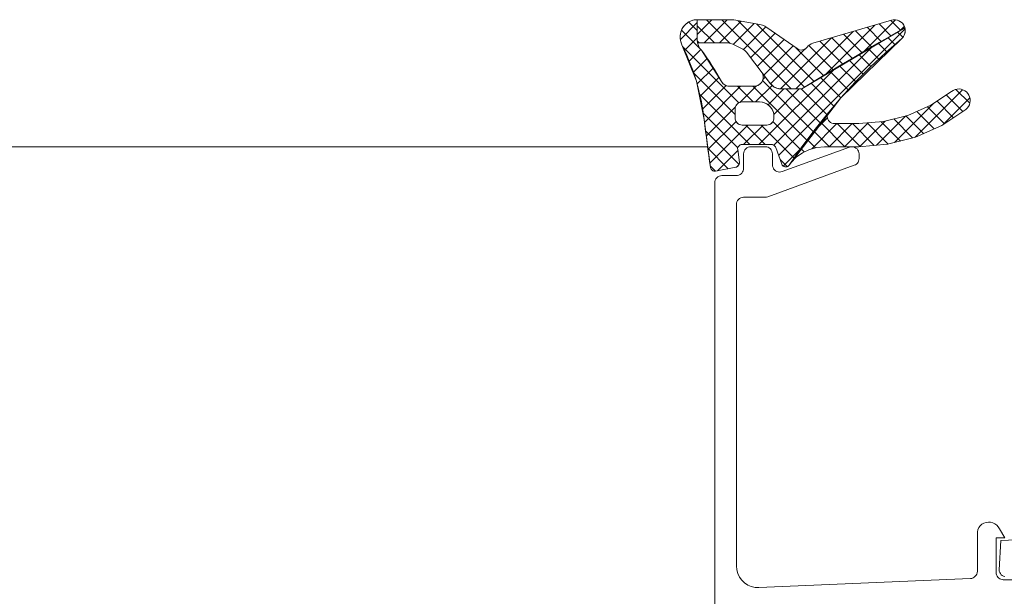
# Model space of a CAD drawing. Header units: metres. Extents: x 69 to 122.5, y -21.4 to -4.6.
# Tile 69 of 250: x 74.561 to 74.6293, y -17.9317 to -17.8917. Entities that reach past the tile are written whole.
import ezdxf

# ---------------------------------------------------------------- set-up
doc = ezdxf.new("R2010")
doc.units = ezdxf.units.M
doc.header["$LTSCALE"] = 0.02
doc.linetypes.add('ISO-07 Punktiert', pattern=[0.889, 0.127, -0.762])
doc.layers.add('013_Beton und Stahlbetonarbeiten-000 Unterzüge', color=7, linetype='ISO-07 Punktiert', lineweight=13)
doc.layers.add('032_Metallarbeiten-Fenster', color=7, linetype='Continuous', lineweight=5)

msp = doc.modelspace()

# ---------------------------------------------------------------- linework, layer by layer
at = {"layer": '013_Beton und Stahlbetonarbeiten-000 Unterzüge'}
msp.add_lwpolyline([(74.695, -17.90244), (74.695, -18.15244), (72.245, -18.15244), (72.245, -17.90244)], close=True, dxfattribs=at)
at = {"layer": '032_Metallarbeiten-Fenster', "color": 250, "linetype": 'Continuous', "lineweight": 9, "true_color": 0x444444}
for p, q in [((74.609007, -17.891738), (74.607987, -17.892758)), ((74.610068, -17.891738), (74.608468, -17.893338)), ((74.608634, -17.891738), (74.610276, -17.89338)), ((74.609694, -17.891738), (74.614496, -17.896539)), ((74.621725, -17.891747), (74.619408, -17.894065)), ((74.621407, -17.891783), (74.6221, -17.892476)), ((74.607987, -17.891935), (74.606818, -17.893105)), ((74.606902, -17.892471), (74.608205, -17.893774)), ((74.607394, -17.891903), (74.607987, -17.892495)), ((74.607987, -17.892152), (74.609173, -17.893338)), ((74.611021, -17.891845), (74.609528, -17.893338)), ((74.611923, -17.892004), (74.610472, -17.893455)), ((74.610828, -17.891811), (74.615429, -17.896412)), ((74.61275, -17.892237), (74.611181, -17.893806)), ((74.612116, -17.892038), (74.616096, -17.896018)), ((74.622394, -17.892378), (74.613626, -17.901146)), ((74.620304, -17.892108), (74.616822, -17.89559)), ((74.619768, -17.892265), (74.620766, -17.893263)), ((74.620588, -17.892024), (74.621433, -17.89287)), ((74.622341, -17.892193), (74.621994, -17.892539)), ((74.607987, -17.892996), (74.607113, -17.893871)), ((74.613378, -17.89267), (74.611677, -17.894371)), ((74.614002, -17.893107), (74.612136, -17.894973)), ((74.617298, -17.892993), (74.613757, -17.896533)), ((74.618801, -17.89255), (74.614812, -17.896539)), ((74.61731, -17.892989), (74.618765, -17.894444)), ((74.618129, -17.892748), (74.619432, -17.89405)), ((74.618949, -17.892507), (74.620099, -17.893657)), ((74.621199, -17.892979), (74.621683, -17.893464)), ((74.621876, -17.892596), (74.62224, -17.892959)), ((74.606997, -17.893626), (74.610871, -17.8975)), ((74.608235, -17.893809), (74.607435, -17.894609)), ((74.607993, -17.893219), (74.608112, -17.893338)), ((74.614626, -17.893544), (74.612594, -17.895575)), ((74.615464, -17.893766), (74.613053, -17.896177)), ((74.620101, -17.89361), (74.613284, -17.900427)), ((74.614815, -17.893676), (74.616763, -17.895625)), ((74.615723, -17.893524), (74.61743, -17.895231)), ((74.61649, -17.89323), (74.618098, -17.894838)), ((74.619852, -17.893754), (74.62057, -17.894471)), ((74.620524, -17.893365), (74.621118, -17.893959)), ((74.608682, -17.894423), (74.607725, -17.89538)), ((74.619183, -17.894145), (74.620023, -17.894986)), ((74.609103, -17.895062), (74.607976, -17.896189)), ((74.617512, -17.895138), (74.612261, -17.900389)), ((74.617851, -17.894935), (74.618967, -17.896051)), ((74.618516, -17.894539), (74.619494, -17.895517)), ((74.607741, -17.895431), (74.610605, -17.898296)), ((74.609502, -17.895724), (74.60819, -17.897036)), ((74.612698, -17.89571), (74.612536, -17.895872)), ((74.616529, -17.895734), (74.617949, -17.897154)), ((74.617188, -17.895333), (74.618458, -17.896602)), ((74.609979, -17.896307), (74.608363, -17.897923)), ((74.610994, -17.896353), (74.60849, -17.898858)), ((74.610784, -17.896353), (74.61187, -17.897439)), ((74.612076, -17.896332), (74.610938, -17.89747)), ((74.611845, -17.896353), (74.61558, -17.900088)), ((74.613172, -17.896296), (74.612029, -17.897439)), ((74.612508, -17.895956), (74.616031, -17.899479)), ((74.61399, -17.896539), (74.612894, -17.897635)), ((74.61299, -17.896094), (74.61325, -17.896354)), ((74.615051, -17.896539), (74.613291, -17.898298)), ((74.614152, -17.896539), (74.6165, -17.898887)), ((74.615198, -17.896524), (74.61697, -17.898297)), ((74.615871, -17.896137), (74.617459, -17.897725)), ((74.625916, -17.896565), (74.626881, -17.89753)), ((74.608161, -17.896912), (74.611638, -17.900389)), ((74.626378, -17.896588), (74.623082, -17.899884)), ((74.62688, -17.897147), (74.625004, -17.899022)), ((74.625244, -17.896953), (74.626395, -17.898104)), ((74.610636, -17.897772), (74.608605, -17.899803)), ((74.624384, -17.897521), (74.621657, -17.900248)), ((74.623936, -17.897767), (74.625117, -17.898948)), ((74.624605, -17.897375), (74.625756, -17.898526)), ((74.608406, -17.898218), (74.610798, -17.900609)), ((74.617007, -17.898534), (74.6162, -17.899341)), ((74.617007, -17.898262), (74.617026, -17.898281)), ((74.622443, -17.898402), (74.620408, -17.900436)), ((74.621603, -17.898616), (74.622914, -17.899927)), ((74.622448, -17.8984), (74.623674, -17.899627)), ((74.623201, -17.898092), (74.624409, -17.899301)), ((74.610676, -17.898792), (74.608728, -17.90074)), ((74.61149, -17.899039), (74.608861, -17.901668)), ((74.612551, -17.899039), (74.611201, -17.900389)), ((74.611349, -17.899039), (74.612699, -17.900389)), ((74.61241, -17.899039), (74.614699, -17.901329)), ((74.61323, -17.898799), (74.615131, -17.9007)), ((74.617663, -17.898939), (74.615919, -17.900683)), ((74.616553, -17.898869), (74.618223, -17.900539)), ((74.618724, -17.898939), (74.617124, -17.900539)), ((74.617684, -17.898939), (74.619275, -17.900531)), ((74.61984, -17.898884), (74.618184, -17.900539)), ((74.618744, -17.898939), (74.620254, -17.900449)), ((74.621018, -17.898766), (74.619251, -17.900533)), ((74.619757, -17.898891), (74.621225, -17.900359)), ((74.620735, -17.898809), (74.622069, -17.900143)), ((74.608558, -17.89943), (74.610889, -17.901761)), ((74.616099, -17.899476), (74.617162, -17.900539)), ((74.608716, -17.900649), (74.610132, -17.902065)), ((74.615646, -17.900083), (74.616176, -17.900613)), ((74.610797, -17.900793), (74.609379, -17.902211)), ((74.615129, -17.900703), (74.613951, -17.901881)), ((74.614738, -17.901297), (74.614778, -17.901337)), ((74.615192, -17.90069), (74.6154, -17.900898)), ((74.608894, -17.901888), (74.609242, -17.902235)), ((74.610888, -17.901762), (74.6107, -17.90195)), ((74.613723, -17.901414), (74.614229, -17.90192))]:
    msp.add_line(p, q, dxfattribs=at)
at = {"layer": '032_Metallarbeiten-Fenster', "color": 8, "lineweight": 5, "true_color": 0x808080}
msp.add_line((74.608701, -17.900538), (73.514277, -17.900538), dxfattribs=at)
at = {"layer": '032_Metallarbeiten-Fenster', "lineweight": 5}
msp.add_line((74.608701, -17.900538), (74.566855, -17.900538), dxfattribs=at)
at = {"layer": '032_Metallarbeiten-Fenster', "linetype": 'Continuous', "lineweight": 5}
for points in [[(74.609202, -17.902239), (74.609262, -17.902234), (74.610662, -17.901961), (74.610716, -17.901946), (74.610766, -17.90192), (74.610811, -17.901885), (74.610848, -17.901843), (74.610877, -17.901794), (74.610896, -17.901741), (74.610904, -17.901686), (74.610903, -17.901629), (74.610788, -17.900727), (74.610787, -17.900663), (74.610799, -17.900601), (74.610824, -17.900543), (74.610861, -17.900491), (74.610908, -17.900448), (74.610963, -17.900416), (74.611023, -17.900396), (74.611086, -17.900389), (74.61314, -17.900389), (74.613186, -17.900393), (74.613231, -17.900403), (74.613273, -17.90042), (74.613312, -17.900443), (74.613348, -17.900472), (74.613378, -17.900506), (74.613403, -17.900545), (74.613422, -17.900586), (74.613843, -17.901742), (74.613879, -17.901812), (74.613933, -17.901869), (74.613999, -17.901911), (74.614074, -17.901935), (74.614153, -17.901937), (74.61423, -17.90192), (74.614299, -17.901882), (74.614356, -17.901828), (74.615191, -17.900614), (74.616067, -17.89943), (74.616986, -17.898277), (74.617945, -17.897159), (74.618943, -17.896075), (74.619979, -17.895027), (74.621052, -17.894017), (74.62216, -17.893046), (74.622229, -17.892973), (74.622289, -17.892892), (74.622336, -17.892803), (74.622372, -17.892709), (74.622395, -17.892611), (74.622404, -17.89251), (74.622399, -17.89241), (74.622382, -17.892311), (74.621492, -17.892812), (74.620605, -17.893319), (74.619721, -17.89383), (74.61884, -17.894346), (74.617962, -17.894868), (74.617087, -17.895394), (74.616214, -17.895925), (74.615345, -17.896461), (74.615314, -17.896479), (74.615283, -17.896495), (74.61525, -17.896508), (74.615216, -17.896519), (74.615182, -17.896528), (74.615147, -17.896534), (74.615112, -17.896538), (74.615077, -17.896539), (74.613823, -17.896539), (74.613714, -17.896533), (74.613607, -17.896515), (74.613502, -17.896486), (74.613401, -17.896445), (74.613304, -17.896394), (74.613214, -17.896332), (74.613132, -17.896261), (74.613057, -17.896182), (74.612514, -17.89547), (74.612554, -17.895618), (74.612558, -17.895772), (74.612525, -17.895922), (74.612457, -17.89606), (74.612358, -17.896178), (74.612235, -17.89627), (74.612093, -17.896329), (74.611941, -17.896353), (74.610206, -17.896353), (74.610123, -17.896347), (74.610041, -17.89633), (74.609963, -17.896301), (74.609889, -17.896262), (74.609821, -17.896213), (74.609761, -17.896155), (74.60971, -17.896089), (74.609668, -17.896017), (74.60951, -17.895737), (74.609347, -17.895459), (74.60918, -17.895184), (74.609008, -17.894912), (74.608831, -17.894643), (74.60865, -17.894376), (74.608465, -17.894113), (74.608275, -17.893853), (74.60821, -17.893781), (74.608153, -17.893702), (74.608103, -17.893619), (74.608062, -17.893531), (74.608029, -17.893439), (74.608006, -17.893345), (74.607992, -17.893249), (74.607987, -17.893151), (74.607987, -17.891738), (74.607687, -17.891779), (74.607406, -17.891894), (74.607164, -17.892075), (74.606974, -17.892312), (74.60685, -17.892588), (74.606799, -17.892887), (74.606825, -17.893189), (74.606925, -17.893475), (74.607216, -17.894089), (74.60748, -17.894716), (74.607716, -17.895353), (74.607924, -17.896), (74.608103, -17.896656), (74.608254, -17.897319), (74.608375, -17.897987), (74.608467, -17.898661), (74.608515, -17.899077), (74.608566, -17.899493), (74.608618, -17.899909), (74.608672, -17.900325), (74.608728, -17.90074), (74.608786, -17.901155), (74.608846, -17.90157), (74.608908, -17.901984), (74.608923, -17.902043), (74.60895, -17.902097), (74.608987, -17.902145), (74.609032, -17.902184), (74.609085, -17.902214), (74.609142, -17.902232)], [(74.622382, -17.892311), (74.622338, -17.892184), (74.622272, -17.892067), (74.622186, -17.891964), (74.622083, -17.891877), (74.621967, -17.891811), (74.62184, -17.891766), (74.621708, -17.891744), (74.621574, -17.891747), (74.621442, -17.891773), (74.616002, -17.893374), (74.616002, -17.893374), (74.615887, -17.893418), (74.615779, -17.893479), (74.615682, -17.893556), (74.615599, -17.893648), (74.615599, -17.893648), (74.615533, -17.893717), (74.615455, -17.893772), (74.615368, -17.893812), (74.615274, -17.893834), (74.615179, -17.893838), (74.615084, -17.893824), (74.614994, -17.893792), (74.614911, -17.893744), (74.612814, -17.892275), (74.612814, -17.892275), (74.612664, -17.892185), (74.612503, -17.892119), (74.612334, -17.892076), (74.610518, -17.891756), (74.610518, -17.891756), (74.610309, -17.891738), (74.607998, -17.891738), (74.607998, -17.891738), (74.607987, -17.891738), (74.607987, -17.893151), (74.607987, -17.893151), (74.608005, -17.893338), (74.609977, -17.893338), (74.609977, -17.893338), (74.610136, -17.893349), (74.610292, -17.893384), (74.610442, -17.893441), (74.611014, -17.893708), (74.611014, -17.893708), (74.611154, -17.893786), (74.611281, -17.893883), (74.611392, -17.893998), (74.613057, -17.896182), (74.613057, -17.896182), (74.61318, -17.896305), (74.613323, -17.896405), (74.613481, -17.896479), (74.61365, -17.896524), (74.613823, -17.896539), (74.615077, -17.896539), (74.615077, -17.896539), (74.61517, -17.89653), (74.615261, -17.896504), (74.615345, -17.896461), (74.615345, -17.896461)], [(74.619178, -17.898939), (74.617498, -17.898939), (74.617498, -17.898939), (74.6174, -17.89893), (74.617307, -17.898901), (74.61722, -17.898855), (74.617145, -17.898793), (74.617082, -17.898717), (74.617036, -17.898631), (74.617008, -17.898538), (74.616998, -17.89844), (74.617007, -17.898343), (74.617035, -17.898249), (74.617081, -17.898162), (74.617081, -17.898162), (74.61448, -17.901642), (74.61448, -17.901642), (74.614851, -17.901262), (74.615283, -17.900953), (74.615763, -17.900726), (74.616275, -17.900586), (74.616804, -17.900539), (74.619178, -17.900539), (74.619178, -17.900539), (74.62117, -17.900373), (74.623106, -17.899878), (74.624934, -17.899069), (74.626602, -17.897968), (74.626602, -17.897968), (74.626703, -17.897872), (74.626787, -17.897761), (74.62685, -17.897636), (74.62689, -17.897503), (74.626906, -17.897364), (74.626898, -17.897225), (74.626867, -17.897089), (74.626812, -17.896961), (74.626735, -17.896844), (74.626735, -17.896844), (74.62664, -17.896743), (74.626528, -17.896659), (74.626404, -17.896596), (74.62627, -17.896556), (74.626132, -17.896539), (74.625992, -17.896547), (74.625857, -17.896579), (74.625728, -17.896634), (74.625612, -17.896711), (74.625612, -17.896711), (74.624166, -17.897665), (74.622583, -17.898366), (74.620904, -17.898795)], [(74.612805, -17.899039), (74.611105, -17.899039), (74.611008, -17.899029), (74.610914, -17.899001), (74.610828, -17.898955), (74.610752, -17.898893), (74.61069, -17.898817), (74.610643, -17.89873), (74.610615, -17.898637), (74.610605, -17.898539), (74.610605, -17.897939), (74.610615, -17.897842), (74.610643, -17.897748), (74.61069, -17.897661), (74.610752, -17.897586), (74.610828, -17.897523), (74.610914, -17.897477), (74.611008, -17.897449), (74.611105, -17.897439), (74.612305, -17.897439), (74.6125, -17.897458), (74.612688, -17.897515), (74.612861, -17.897608), (74.613012, -17.897732), (74.613137, -17.897884), (74.613229, -17.898056), (74.613286, -17.898244), (74.613305, -17.898439), (74.613305, -17.898539), (74.613296, -17.898637), (74.613267, -17.89873), (74.613221, -17.898817), (74.613159, -17.898893), (74.613083, -17.898955), (74.612997, -17.899001), (74.612903, -17.899029)]]:
    msp.add_lwpolyline(points, close=True, dxfattribs=at)
at = {"layer": '032_Metallarbeiten-Fenster', "lineweight": 5}
for points in [[(74.61314, -17.900389), (74.613192, -17.900394), (74.613243, -17.900407), (74.61329, -17.900429), (74.613333, -17.900459), (74.61337, -17.900496), (74.6134, -17.900539), (74.613422, -17.900586), (74.613843, -17.901742), (74.613843, -17.901742), (74.613867, -17.901793), (74.613902, -17.90184), (74.613944, -17.901878), (74.613993, -17.901908), (74.614046, -17.901928), (74.614103, -17.901938), (74.61416, -17.901937), (74.614216, -17.901924), (74.614269, -17.901902), (74.614316, -17.901869), (74.614356, -17.901828), (74.614356, -17.901828), (74.617945, -17.897159), (74.62216, -17.893046), (74.62216, -17.893046), (74.622256, -17.892939), (74.62233, -17.892816), (74.62238, -17.892681), (74.622402, -17.892539), (74.622398, -17.892396), (74.622366, -17.892256), (74.622307, -17.892124), (74.622307, -17.892124), (74.622225, -17.892006), (74.622122, -17.891906), (74.622001, -17.891828), (74.621868, -17.891774), (74.621727, -17.891746), (74.621583, -17.891746), (74.621442, -17.891773), (74.616002, -17.893374), (74.616002, -17.893374), (74.615887, -17.893418), (74.615779, -17.893479), (74.615682, -17.893556), (74.615599, -17.893648), (74.615599, -17.893648), (74.615533, -17.893717), (74.615455, -17.893772), (74.615368, -17.893812), (74.615274, -17.893834), (74.615179, -17.893838), (74.615084, -17.893824), (74.614994, -17.893792), (74.614911, -17.893744), (74.612814, -17.892275), (74.612814, -17.892275), (74.612664, -17.892185), (74.612503, -17.892119), (74.612334, -17.892076), (74.610518, -17.891756), (74.610518, -17.891756), (74.610309, -17.891738), (74.607998, -17.891738), (74.607998, -17.891738), (74.607777, -17.891758), (74.607564, -17.891819), (74.607366, -17.891918), (74.607189, -17.892051), (74.60704, -17.892215), (74.606923, -17.892404), (74.606843, -17.892611), (74.606803, -17.892829), (74.606803, -17.893051), (74.606845, -17.893268), (74.606925, -17.893475), (74.606925, -17.893475), (74.607924, -17.896), (74.608467, -17.898661), (74.608467, -17.898661), (74.608908, -17.901984), (74.608908, -17.901984), (74.608921, -17.902036), (74.608943, -17.902085), (74.608973, -17.90213), (74.609011, -17.902168), (74.609055, -17.902199), (74.609103, -17.902221), (74.609155, -17.902235), (74.609209, -17.902239), (74.609262, -17.902234), (74.610662, -17.901961), (74.610662, -17.901961), (74.610716, -17.901946), (74.610766, -17.90192), (74.610811, -17.901885), (74.610848, -17.901843), (74.610877, -17.901794), (74.610896, -17.901741), (74.610904, -17.901686), (74.610903, -17.901629), (74.610788, -17.900727), (74.610788, -17.900727), (74.610787, -17.90067), (74.610795, -17.900615), (74.610815, -17.900561), (74.610843, -17.900513), (74.610881, -17.90047), (74.610925, -17.900436), (74.610976, -17.90041), (74.61103, -17.900394), (74.611086, -17.900389)], [(74.613305, -17.898539), (74.613305, -17.898439), (74.613305, -17.898439), (74.61329, -17.898265), (74.613245, -17.898097), (74.613171, -17.897939), (74.613071, -17.897796), (74.612948, -17.897673), (74.612805, -17.897573), (74.612647, -17.897499), (74.612479, -17.897454), (74.612305, -17.897439), (74.611105, -17.897439), (74.611105, -17.897439), (74.611018, -17.897447), (74.610934, -17.897469), (74.610855, -17.897506), (74.610784, -17.897556), (74.610722, -17.897618), (74.610672, -17.897689), (74.610635, -17.897768), (74.610613, -17.897852), (74.610605, -17.897939), (74.610605, -17.898539), (74.610605, -17.898539), (74.610613, -17.898626), (74.610635, -17.89871), (74.610672, -17.898789), (74.610722, -17.89886), (74.610784, -17.898922), (74.610855, -17.898972), (74.610934, -17.899009), (74.611018, -17.899031), (74.611105, -17.899039), (74.612805, -17.899039), (74.612805, -17.899039), (74.612892, -17.899031), (74.612976, -17.899009), (74.613055, -17.898972), (74.613127, -17.898922), (74.613188, -17.89886), (74.613238, -17.898789), (74.613275, -17.89871), (74.613298, -17.898626)]]:
    msp.add_lwpolyline(points, close=True, dxfattribs=at)
for points in [[(74.607998, -17.891738), (74.607993, -17.891738), (74.607993, -17.891738), (74.607987, -17.891738)], [(74.607987, -17.891738), (74.607987, -17.893151), (74.607987, -17.893151), (74.608006, -17.893345), (74.608062, -17.893531), (74.608153, -17.893702), (74.608275, -17.893853), (74.608275, -17.893853), (74.609668, -17.896017), (74.609668, -17.896017), (74.609726, -17.896112), (74.6098, -17.896195), (74.609889, -17.896262), (74.609988, -17.896312), (74.610096, -17.896343), (74.610206, -17.896353), (74.611941, -17.896353), (74.611941, -17.896353), (74.612063, -17.896337), (74.61218, -17.896298), (74.612287, -17.896237), (74.61238, -17.896157), (74.612457, -17.89606), (74.612514, -17.895951), (74.612549, -17.895833), (74.612561, -17.895711), (74.612549, -17.895588), (74.612514, -17.89547)], [(74.608005, -17.893338), (74.609977, -17.893338), (74.609977, -17.893338), (74.610136, -17.893349), (74.610292, -17.893384), (74.610442, -17.893441), (74.611014, -17.893708), (74.611014, -17.893708), (74.611154, -17.893786), (74.611281, -17.893883), (74.611392, -17.893998), (74.613057, -17.896182), (74.613057, -17.896182), (74.61318, -17.896305), (74.613323, -17.896405), (74.613481, -17.896479), (74.61365, -17.896524), (74.613823, -17.896539), (74.615077, -17.896539), (74.615077, -17.896539), (74.61517, -17.89653), (74.615261, -17.896504), (74.615345, -17.896461), (74.615345, -17.896461), (74.622382, -17.892311)], [(74.613823, -17.896539), (74.615077, -17.896539), (74.615077, -17.896539), (74.61517, -17.89653), (74.615261, -17.896504), (74.615345, -17.896461)], [(74.617082, -17.898162), (74.617036, -17.898248), (74.617007, -17.898342), (74.616998, -17.89844), (74.617007, -17.898537), (74.617036, -17.898631), (74.617082, -17.898717), (74.617144, -17.898793), (74.61722, -17.898855), (74.617307, -17.898901), (74.6174, -17.898929), (74.617498, -17.898939), (74.619178, -17.898939), (74.619178, -17.898939), (74.620904, -17.898795), (74.622583, -17.898366), (74.624166, -17.897665), (74.625612, -17.896711), (74.625612, -17.896711), (74.625728, -17.896634), (74.625857, -17.896579), (74.625992, -17.896547), (74.626132, -17.896539), (74.62627, -17.896556), (74.626404, -17.896596), (74.626528, -17.896659), (74.62664, -17.896743), (74.626735, -17.896844), (74.626735, -17.896844), (74.626812, -17.896961), (74.626867, -17.897089), (74.626898, -17.897225), (74.626906, -17.897364), (74.62689, -17.897503), (74.62685, -17.897636), (74.626787, -17.897761), (74.626703, -17.897872), (74.626602, -17.897968), (74.626602, -17.897968), (74.624934, -17.899069), (74.623106, -17.899878), (74.62117, -17.900373), (74.619178, -17.900539), (74.616804, -17.900539), (74.616804, -17.900539), (74.616275, -17.900586), (74.615762, -17.900726), (74.615282, -17.900954), (74.61485, -17.901263), (74.614479, -17.901644)], [(74.6092, -17.932539), (74.6092, -17.903039), (74.6092, -17.903039), (74.60921, -17.902942), (74.609238, -17.902848), (74.609284, -17.902762), (74.609346, -17.902686), (74.609422, -17.902624), (74.609509, -17.902577), (74.609602, -17.902549), (74.6097, -17.902539), (74.6107, -17.902539), (74.6107, -17.902539), (74.610787, -17.902532), (74.610871, -17.902509), (74.61095, -17.902472), (74.611021, -17.902422), (74.611083, -17.902361), (74.611133, -17.902289), (74.61117, -17.90221), (74.611192, -17.902126), (74.6112, -17.902039), (74.6112, -17.901039), (74.6112, -17.901039), (74.61121, -17.900942), (74.611238, -17.900848), (74.611284, -17.900762), (74.611346, -17.900686), (74.611422, -17.900624), (74.611509, -17.900577), (74.611602, -17.900549), (74.6117, -17.900539), (74.6127, -17.900539), (74.6127, -17.900539), (74.612798, -17.900549), (74.612891, -17.900577), (74.612978, -17.900624), (74.613054, -17.900686), (74.613116, -17.900762), (74.613162, -17.900848), (74.61319, -17.900942), (74.6132, -17.901039), (74.6132, -17.901795), (74.6132, -17.901795), (74.613209, -17.901891), (74.613237, -17.901983), (74.613281, -17.902068), (74.61334, -17.902143), (74.613413, -17.902205), (74.613497, -17.902252), (74.613588, -17.902282), (74.613683, -17.902295), (74.613778, -17.902289), (74.613871, -17.902265), (74.618529, -17.900569), (74.618529, -17.900569), (74.618622, -17.900545), (74.618717, -17.900539), (74.618812, -17.900552), (74.618903, -17.900582), (74.618987, -17.900629), (74.61906, -17.900692), (74.619119, -17.900767), (74.619164, -17.900852), (74.619191, -17.900944), (74.6192, -17.901039), (74.6192, -17.901358), (74.6192, -17.901358), (74.619192, -17.901445), (74.61917, -17.901529), (74.619133, -17.901608), (74.619083, -17.901679), (74.619021, -17.901741), (74.61895, -17.901791), (74.618871, -17.901828), (74.612881, -17.904009), (74.612881, -17.904009), (74.612797, -17.904032), (74.61271, -17.904039), (74.6112, -17.904039), (74.6112, -17.904039), (74.611102, -17.904049), (74.611009, -17.904077), (74.610922, -17.904124), (74.610846, -17.904186), (74.610784, -17.904262), (74.610738, -17.904348), (74.61071, -17.904442), (74.6107, -17.904539), (74.6107, -17.929588), (74.6107, -17.929588), (74.610724, -17.929855), (74.610795, -17.930114), (74.610912, -17.930356), (74.61107, -17.930574), (74.611263, -17.930759), (74.611487, -17.930908), (74.611734, -17.931014), (74.611996, -17.931074), (74.612264, -17.931086), (74.626921, -17.930459), (74.626921, -17.930459), (74.627016, -17.930446), (74.627106, -17.930415), (74.627189, -17.930367), (74.627261, -17.930305), (74.62732, -17.93023), (74.627364, -17.930146), (74.627391, -17.930054), (74.6274, -17.929959), (74.6274, -17.927227), (74.6274, -17.927227), (74.627439, -17.927074), (74.627508, -17.926931), (74.627603, -17.926804), (74.627721, -17.926699), (74.627857, -17.926618), (74.628007, -17.926566), (74.628164, -17.926543), (74.628322, -17.926552), (74.628475, -17.926591), (74.628618, -17.926659), (74.628745, -17.926754), (74.628851, -17.926872), (74.628931, -17.927008), (74.6293, -17.927639), (74.6287, -17.927639), (74.6287, -17.930039), (74.6287, -17.930039), (74.628708, -17.930126), (74.62873, -17.93021), (74.628767, -17.930289), (74.628817, -17.930361), (74.628879, -17.930422), (74.62895, -17.930472), (74.629029, -17.930509), (74.629113, -17.930532), (74.6292, -17.930539), (74.6312, -17.930539)], [(74.629295, -17.930327), (74.629208, -17.930297), (74.629127, -17.930251), (74.629057, -17.930192), (74.628998, -17.930121), (74.628953, -17.93004), (74.628924, -17.929953), (74.628911, -17.929861), (74.629018, -17.927812), (74.630096, -17.927775)]]:
    msp.add_lwpolyline(points, dxfattribs=at)

doc.saveas('drawing.dxf')
